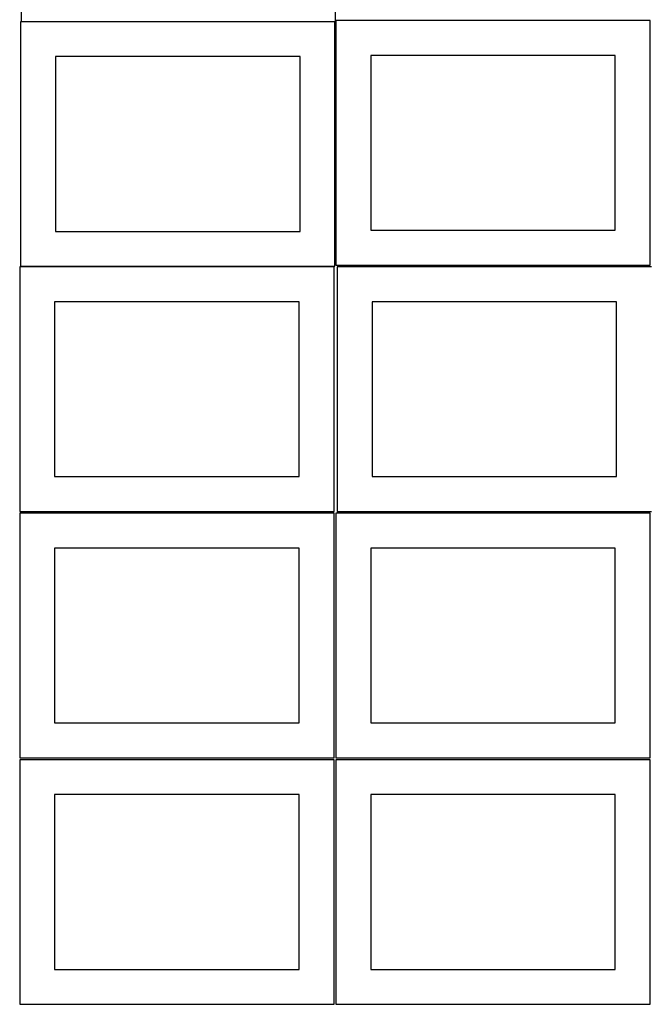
# Model space of a CAD drawing. Header units: millimetres. Extents: x 7 to 1243, y 7 to 2493.
# Tile 5 of 26: x 7 to 548, y 430 to 1275. Entities that reach past the tile are written whole.
import ezdxf

# ---------------------------------------------------------------- set-up
doc = ezdxf.new("R2010")
doc.units = ezdxf.units.MM
doc.layers.add('CUT', color=7, linetype='CONTINUOUS', true_color=0x000000)

msp = doc.modelspace()

# ---------------------------------------------------------------- linework, layer by layer
at = {"layer": 'CUT'}
for p, q in [((7.740293, 1483.452943), (7.740293, 1273.452943)), ((277.740293, 1273.452943), (277.740293, 1483.452943)), ((277.292906, 1273.181703), (7.292906, 1273.181703)), ((7.292906, 1273.181703), (7.292906, 1063.181703)), ((7.740293, 1273.452943), (277.740293, 1273.452943)), ((277.292906, 1063.181703), (277.292906, 1273.181703)), ((548.041929, 1274.125673), (278.041929, 1274.125673)), ((278.041929, 1274.125673), (278.041929, 1064.125673)), ((548.041929, 1064.125673), (548.041929, 1274.125673)), ((247.292906, 1243.181703), (37.292906, 1243.181703)), ((37.292906, 1243.181703), (37.292906, 1093.181703)), ((247.292906, 1093.181703), (247.292906, 1243.181703)), ((518.041929, 1244.125673), (308.041929, 1244.125673)), ((308.041929, 1244.125673), (308.041929, 1094.125673)), ((518.041929, 1094.125673), (518.041929, 1244.125673)), ((37.292906, 1093.181703), (247.292906, 1093.181703)), ((308.041929, 1094.125673), (518.041929, 1094.125673)), ((276.520933, 1062.604799), (6.520933, 1062.604799)), ((6.520933, 1062.604799), (6.520933, 852.604799)), ((7.292906, 1063.181703), (277.292906, 1063.181703)), ((276.520933, 852.604799), (276.520933, 1062.604799)), ((278.041929, 1064.125673), (548.041929, 1064.125673)), ((549.203184, 1062.604799), (279.203184, 1062.604799)), ((279.203184, 1062.604799), (279.203184, 852.604799)), ((246.520933, 1032.604799), (36.520933, 1032.604799)), ((36.520933, 1032.604799), (36.520933, 882.604799)), ((246.520933, 882.604799), (246.520933, 1032.604799)), ((519.203184, 1032.604799), (309.203184, 1032.604799)), ((309.203184, 1032.604799), (309.203184, 882.604799)), ((519.203184, 882.604799), (519.203184, 1032.604799)), ((36.520933, 882.604799), (246.520933, 882.604799)), ((309.203184, 882.604799), (519.203184, 882.604799)), ((6.520933, 852.604799), (276.520933, 852.604799)), ((276.520933, 851.083864), (6.520933, 851.083864)), ((6.520933, 851.083864), (6.520933, 641.083864)), ((276.520933, 641.083864), (276.520933, 851.083864)), ((548.041929, 851.083864), (278.041929, 851.083864)), ((278.041929, 851.083864), (278.041929, 641.083864)), ((279.203184, 852.604799), (549.203184, 852.604799)), ((548.041929, 641.083864), (548.041929, 851.083864)), ((246.520933, 821.083864), (36.520933, 821.083864)), ((36.520933, 821.083864), (36.520933, 671.083864)), ((246.520933, 671.083864), (246.520933, 821.083864)), ((518.041929, 821.083864), (308.041929, 821.083864)), ((308.041929, 821.083864), (308.041929, 671.083864)), ((518.041929, 671.083864), (518.041929, 821.083864)), ((36.520933, 671.083864), (246.520933, 671.083864)), ((308.041929, 671.083864), (518.041929, 671.083864)), ((6.520933, 641.083864), (276.520933, 641.083864)), ((276.520933, 639.562929), (6.520933, 639.562929)), ((6.520933, 639.562929), (6.520933, 429.562929)), ((276.520933, 429.562929), (276.520933, 639.562929)), ((278.041929, 641.083864), (548.041929, 641.083864)), ((548.041929, 639.562929), (278.041929, 639.562929)), ((278.041929, 639.562929), (278.041929, 429.562929)), ((548.041929, 429.562929), (548.041929, 639.562929)), ((246.520933, 609.562929), (36.520933, 609.562929)), ((36.520933, 609.562929), (36.520933, 459.562929)), ((246.520933, 459.562929), (246.520933, 609.562929)), ((518.041929, 609.562929), (308.041929, 609.562929)), ((308.041929, 609.562929), (308.041929, 459.562929)), ((518.041929, 459.562929), (518.041929, 609.562929)), ((36.520933, 459.562929), (246.520933, 459.562929)), ((308.041929, 459.562929), (518.041929, 459.562929)), ((6.520933, 429.562929), (276.520933, 429.562929)), ((278.041929, 429.562929), (548.041929, 429.562929))]:
    msp.add_line(p, q, dxfattribs=at)

doc.saveas('drawing.dxf')
